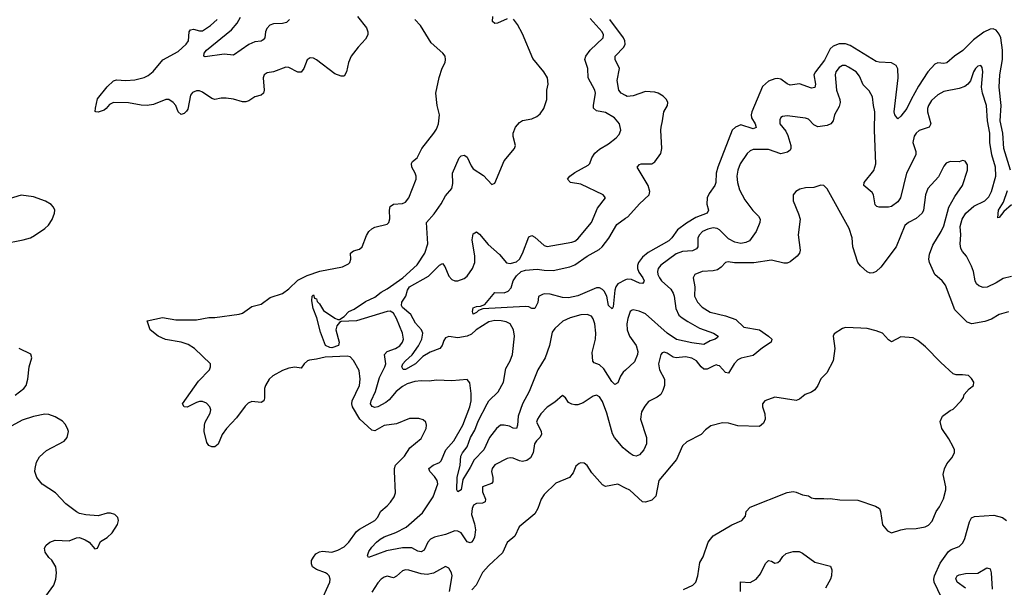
# Model space of a CAD drawing. Header units: inches. Extents: x 2143765 to 2212928, y 878963 to 1017374.
# Tile 239 of 256: x 2166060 to 2172463, y 983976 to 987668. Entities that reach past the tile are written whole.
import ezdxf

# ---------------------------------------------------------------- set-up
doc = ezdxf.new("R2010")
doc.units = ezdxf.units.IN
doc.header["$MEASUREMENT"] = 0
doc.layers.add('C1968', color=7, linetype='Continuous')
doc.layers.add('C1978', color=7, linetype='Continuous')

msp = doc.modelspace()

# ---------------------------------------------------------------- linework, layer by layer
at = {"layer": 'C1968', "color": 5}
for points, elevation in [([(2168258, 987690), (2168316.3, 987616.3), (2168324.9, 987590), (2168324.9, 987570), (2168310, 987540.9), (2168261.6, 987490), (2168214.9, 987430), (2168199.5, 987390), (2168186, 987330), (2168170, 987302), (2168150, 987300.5), (2168110, 987316.3), (2167990, 987406.3), (2167970, 987417.4), (2167950, 987420.5), (2167930, 987406.6), (2167908.9, 987351.1), (2167890, 987327.3), (2167870, 987328), (2167810, 987358), (2167790, 987359.7), (2167710, 987329.6), (2167670, 987321.6), (2167650.7, 987310), (2167643.7, 987290), (2167650.2, 987210), (2167646.4, 987190), (2167630, 987177.4), (2167590, 987166.2), (2167550, 987141.4), (2167530, 987134.6), (2167510, 987135), (2167450, 987151.3), (2167402.7, 987157.3), (2167370, 987158.5), (2167330, 987149.8), (2167310, 987154.8), (2167250, 987196.4), (2167230, 987205.4), (2167210, 987205.4), (2167185, 987195), (2167170, 987177), (2167152.7, 987087.3), (2167146.1, 987073.9), (2167130, 987057.6), (2167110, 987052.4), (2167090, 987069.5), (2167074.8, 987110), (2167059.3, 987130), (2167030, 987148.2), (2167010, 987149.8), (2166930, 987116.4), (2166890, 987110.8), (2166850, 987112.5), (2166766.8, 987126.8), (2166670.7, 987129.3), (2166644, 987116), (2166623.1, 987090), (2166610, 987080.8), (2166570, 987067.7), (2166555.3, 987070), (2166552, 987072), (2166552.8, 987092.8), (2166567, 987153), (2166630, 987231.6), (2166670, 987271.6), (2166690, 987277.4), (2166750, 987272.3), (2166810, 987276.9), (2166870, 987292), (2166895.4, 987304.6), (2166927.9, 987332.1), (2166992, 987408), (2167090, 987461.8), (2167142.8, 987510), (2167157, 987530), (2167163.4, 987590), (2167170, 987603.1), (2167190, 987607.6), (2167230, 987594.8), (2167250, 987596.6), (2167300.3, 987630), (2167344.8, 987670)], 380), ([(2168013.3, 983870), (2168076.3, 984010), (2168078.3, 984030), (2168073.3, 984050), (2168061.4, 984061.4), (2168049.8, 984070), (2167990, 984093.1), (2167965, 984110), (2167957.4, 984130), (2167958.4, 984150), (2167970, 984173.4), (2167986.3, 984193.7), (2168010, 984207.7), (2168030, 984211.8), (2168090, 984205.1), (2168130, 984217.3), (2168170, 984239), (2168201, 984270), (2168250, 984339.7), (2168270, 984355.5), (2168369.9, 984410.1), (2168386.8, 984430), (2168408.3, 984471.7), (2168450, 984506), (2168471.3, 984530), (2168494.9, 984565.1), (2168503.5, 984590), (2168497.2, 984730), (2168497.6, 984750), (2168504.8, 984770), (2168563.1, 984830), (2168597.4, 984882.6), (2168670, 984944.9), (2168702.7, 985010), (2168705.2, 985030), (2168701.2, 985050), (2168684.8, 985064.8), (2168655.3, 985075.3), (2168594.2, 985074.2), (2168510, 985039.8), (2168430, 985029.8), (2168370, 984995), (2168350, 984997.4), (2168271.4, 985070), (2168223.9, 985150), (2168219.9, 985170), (2168222.7, 985190), (2168269.8, 985290), (2168275.3, 985330), (2168267.6, 985387.6), (2168231.8, 985451.8), (2168210, 985476.3), (2168190, 985480.5), (2168045.8, 985474.2), (2167990, 985460.1), (2167945.2, 985454.8), (2167932.4, 985450), (2167910.3, 985430), (2167890, 985402), (2167848.8, 985408.8), (2167810, 985402), (2167770, 985387.6), (2167707.2, 985352.8), (2167682.1, 985330), (2167658, 985290), (2167652.4, 985270), (2167652.4, 985207.6), (2167647.7, 985190), (2167630, 985178.7), (2167570, 985184.6), (2167546, 985174), (2167526, 985154), (2167470, 985079.3), (2167404.2, 985010), (2167377.4, 984970), (2167350, 984906.6), (2167330, 984889.6), (2167308.7, 984890), (2167290, 984899.3), (2167277.2, 984917.2), (2167259.6, 984990), (2167261.6, 985030), (2167267.3, 985050), (2167299.6, 985110), (2167302.9, 985130), (2167297, 985150), (2167275.1, 985175.1), (2167250, 985184.2), (2167230, 985185.1), (2167210, 985179.1), (2167150, 985147.1), (2167129.2, 985150), (2167119.5, 985170), (2167223.1, 985316.9), (2167294, 985390), (2167302, 985410), (2167300.9, 985430), (2167197.7, 985530), (2167156, 985556), (2167110, 985571.6), (2167007.6, 985587.6), (2166961.6, 985610), (2166909.7, 985650), (2166889, 985710), (2166990, 985732.2), (2167075.1, 985715.1), (2167210, 985715.2), (2167290, 985730.3), (2167330, 985731.7), (2167487.7, 985752.3), (2167510, 985759.1), (2167570, 985802.4), (2167630, 985817.6), (2167690, 985861.3), (2167770, 985887.9), (2167810, 985918), (2167870, 985974.3), (2167930, 986005.2), (2168012.7, 986032.7), (2168158.6, 986061.4), (2168198.9, 986081.1), (2168207.8, 986090), (2168213.5, 986110), (2168211.8, 986150), (2168230, 986164.9), (2168270, 986175.3), (2168287.6, 986190), (2168315.8, 986264.2), (2168331.6, 986290), (2168350, 986308.4), (2168370, 986319.5), (2168450, 986338.8), (2168461.2, 986350), (2168467.5, 986372.5), (2168464.7, 986430), (2168470, 986454), (2168491.2, 986468.8), (2168550, 986471.8), (2168570, 986482), (2168590, 986510.5), (2168637.6, 986630), (2168638.2, 986650), (2168632.8, 986670), (2168611, 986710), (2168607.6, 986732.4), (2168614.8, 986745.2), (2168644.5, 986770), (2168675.1, 986830), (2168754, 986930), (2168770, 986956), (2168782.9, 986990), (2168789.5, 987050), (2168775.1, 987110), (2168767, 987190), (2168787.9, 987292.1), (2168807.7, 987352.3), (2168826, 987390), (2168829.3, 987410), (2168826, 987430), (2168812.7, 987450), (2168737, 987517), (2168666.3, 987630), (2168630, 987669.6)], 380), ([(2167814.9, 987670), (2167794.8, 987650), (2167770, 987643.9), (2167710, 987642), (2167687.1, 987632.9), (2167667.2, 987610), (2167658.9, 987590), (2167654, 987550), (2167642.6, 987537.4), (2167630, 987529.7), (2167590, 987524.4), (2167550, 987507.8), (2167450, 987437.6), (2167390, 987444.7), (2167267.2, 987427.2), (2167258, 987430), (2167260.9, 987450), (2167274.5, 987470), (2167437.3, 987602.7), (2167474.7, 987645.3), (2167495.6, 987684.4)], 360), ([(2170000, 984870.7), (2169983.9, 984883.9), (2169928.7, 984950), (2169915.4, 984975.4), (2169878.5, 985110), (2169850, 985185.4), (2169830, 985215.4), (2169810, 985225.4), (2169790, 985219.7), (2169724.2, 985175.8), (2169690, 985162.9), (2169670, 985162.9), (2169650, 985167.3), (2169630, 985179.5), (2169610, 985209.3), (2169590, 985223.7), (2169539.6, 985180.4), (2169490, 985148.3), (2169450, 985104), (2169426.9, 985070), (2169421.8, 985050), (2169451.4, 984991.4), (2169452.8, 984970), (2169442, 984950), (2169420.9, 984930), (2169408, 984910), (2169398.9, 984850), (2169382.1, 984817.9), (2169358.2, 984801.8), (2169330, 984795.3), (2169310, 984798.8), (2169270, 984817.4), (2169250, 984818.9), (2169230, 984814), (2169150, 984773.5), (2169132.6, 984750), (2169129.2, 984730), (2169137.6, 984690), (2169136.7, 984663.3), (2169128.1, 984651.9), (2169069, 984630), (2169070, 984597.3), (2169090.2, 984550), (2169087.4, 984532.6), (2169070, 984523.5), (2169030, 984522.4), (2169010.3, 984510), (2169002.6, 984490), (2168999.3, 984450), (2169017.1, 984390), (2169023.8, 984350), (2169016.9, 984303.1), (2169010, 984283.7), (2168998, 984270), (2168990, 984264.7), (2168970, 984271.5), (2168930.4, 984330.4), (2168910, 984342.2), (2168890, 984343), (2168830, 984319.9), (2168757.8, 984302.2), (2168731.3, 984290), (2168713.7, 984270), (2168690, 984217.6), (2168672, 984208), (2168650, 984212.4), (2168610, 984232.2), (2168550, 984233.4), (2168445.9, 984214.1), (2168328.7, 984170), (2168322.3, 984182.3), (2168329.8, 984210), (2168350, 984238.3), (2168381.5, 984270), (2168403.9, 984290), (2168430, 984304.3), (2168506.9, 984333.1), (2168572.9, 984367.1), (2168680, 984460), (2168750, 984564.9), (2168778.3, 984650), (2168775, 984670), (2168757.3, 984697.3), (2168727.4, 984730), (2168721.7, 984750), (2168749.6, 984770), (2168790, 984787.7), (2168800.9, 984799.1), (2168832.2, 984870), (2168884.3, 984930), (2168940.9, 985030), (2168986.4, 985150), (2168996.3, 985190), (2168996.9, 985236.9), (2168986.6, 985306.6), (2168969, 985329), (2168870, 985319.7), (2168770, 985322.6), (2168722, 985318), (2168670, 985320.3), (2168630, 985314.9), (2168579.9, 985300.1), (2168550, 985283.4), (2168508.6, 985250), (2168463.3, 985196.7), (2168441.9, 985178.1), (2168390, 985150.6), (2168370, 985145.4), (2168351.9, 985151.9), (2168342.5, 985170), (2168345.3, 985190), (2168374.2, 985250), (2168399.2, 985340.8), (2168435.2, 985410), (2168441.1, 985430), (2168433.6, 985490), (2168450.5, 985509.5), (2168504.7, 985530), (2168532.2, 985547.8), (2168548.9, 985570), (2168555.4, 985590), (2168550.5, 985630), (2168510, 985724.2), (2168490, 985759.7), (2168470, 985771.6), (2168450, 985770.8), (2168250, 985709.7), (2168150, 985705.1), (2168140.2, 985699.8), (2168123.1, 985676.9), (2168116.3, 985650), (2168137.4, 985570), (2168133.3, 985550), (2168090, 985533.8), (2168076.9, 985536.9), (2168049.4, 985550), (2168016.6, 985636.6), (2167992.7, 985730), (2167969.1, 985790.9), (2167960.2, 985840.2), (2167962, 985870), (2167970, 985878), (2167976.7, 985856.7), (2167990, 985852.9), (2167994.8, 985834.8), (2168010, 985819.5), (2168036.8, 985776.8), (2168110, 985727.4), (2168130, 985718), (2168140.9, 985719.1), (2168170, 985738), (2168201.3, 985770), (2168235.4, 985784.6), (2168310, 985835.3), (2168370, 985863.7), (2168410, 985895.3), (2168450, 985918.4), (2168551.2, 985990), (2168645.3, 986074.7), (2168694.6, 986150), (2168713.3, 986210), (2168705.3, 986350), (2168754.4, 986405.6), (2168802, 986470), (2168830, 986522), (2168869.8, 986570.2), (2168877, 986603), (2168874, 986670), (2168917.6, 986770), (2168930, 986783.8), (2168950, 986788), (2168960.7, 986780.7), (2168970, 986773.4), (2168996.7, 986716.7), (2169010, 986698.7), (2169075.9, 986655.9), (2169130, 986596), (2169150, 986604.7), (2169211.5, 986750), (2169278, 986830), (2169283.7, 986850), (2169268.3, 986908.3), (2169268.2, 986930), (2169284.7, 986970), (2169310, 986999.3), (2169330, 987012.4), (2169390, 987022.4), (2169422.3, 987037.7), (2169443.8, 987056.2), (2169469.6, 987090), (2169487.3, 987150), (2169487.8, 987210), (2169496.9, 987250), (2169493.3, 987290), (2169469.6, 987330), (2169396.1, 987416.1), (2169330, 987575.3), (2169297.7, 987637.7), (2169271.2, 987671.2)], 360), ([(2170000, 985389.6), (2169984.5, 985375.5), (2169967.9, 985350), (2169950, 985306), (2169930, 985295.6), (2169910, 985315.4), (2169858.4, 985398.4), (2169830, 985422.8), (2169796.4, 985436.4), (2169787.3, 985447.3), (2169783.7, 985503.7), (2169803.6, 985590), (2169805.9, 985630), (2169800.5, 985690), (2169790, 985723.6), (2169779.1, 985739.1), (2169751.4, 985751.4), (2169710, 985749), (2169640.5, 985730), (2169591.8, 985708.2), (2169539.5, 985660.5), (2169523.6, 985636.4), (2169505.1, 985550), (2169476.3, 985470), (2169429.4, 985390), (2169372.3, 985250), (2169329.3, 985170), (2169302.4, 985090), (2169298, 985030), (2169291.3, 985010), (2169270, 985011.3), (2169245.1, 985025.1), (2169210, 985032), (2169187.2, 985030), (2169159.8, 985010), (2169115.5, 984950), (2169078.4, 984870), (2169015, 984805), (2168990, 984755.3), (2168941.7, 984678.3), (2168930.2, 984610), (2168910, 984598), (2168903.5, 984610), (2168904.4, 984690), (2168925.2, 984770), (2168929.3, 984830), (2168939.1, 984850), (2168970.6, 984890), (2168992.7, 984950), (2169020.8, 984999.2), (2169042.2, 985057.8), (2169099.3, 985170), (2169111.6, 985190), (2169171.7, 985248.3), (2169206.8, 985310), (2169221.3, 985398.7), (2169250.7, 985450), (2169264.2, 985490), (2169278.6, 985610), (2169271.6, 985650), (2169250, 985689.8), (2169223.9, 985703.9), (2169190.6, 985710.6), (2169150, 985711.3), (2169110, 985704), (2169029.6, 985650), (2168997.4, 985622.6), (2168970.3, 985609.7), (2168910, 985599.8), (2168850, 985607.2), (2168830, 985599.2), (2168818.1, 985581.9), (2168807.3, 985550), (2168791.8, 985530), (2168730, 985506.1), (2168682.3, 985477.7), (2168635.1, 985430), (2168570, 985393.6), (2168553.4, 985393.4), (2168545.6, 985410), (2168552.8, 985430), (2168569.1, 985450), (2168612.2, 985487.8), (2168653.2, 985546.8), (2168675.3, 985590), (2168682.1, 985630), (2168673.8, 985650), (2168634.7, 985694.7), (2168603.4, 985750), (2168550, 985796.9), (2168543.5, 985810), (2168544.5, 985830), (2168571.8, 985870), (2168581.2, 985910), (2168594.5, 985930), (2168719.5, 986000.5), (2168790, 986072), (2168810, 986083), (2168823.8, 986063.8), (2168850, 986000.7), (2168870, 985978), (2168890, 985970.4), (2168910, 985970.3), (2168950, 985984.9), (2168970, 986000.3), (2169005.1, 986050), (2169019.3, 986090), (2169019.8, 986130), (2169002.6, 986237.4), (2169010, 986276.3), (2169030, 986288.5), (2169050, 986273.1), (2169105.8, 986205.8), (2169180.7, 986140.7), (2169226.5, 986086.5), (2169250, 986083.1), (2169290, 986093.1), (2169310.8, 986110), (2169330, 986148.2), (2169370, 986255.8), (2169390, 986264.6), (2169410, 986253.1), (2169470, 986200.3), (2169490, 986193.7), (2169650, 986221), (2169670, 986227.6), (2169690, 986243.2), (2169778.7, 986350), (2169817.8, 986442.2), (2169869.3, 986510), (2169854, 986530), (2169710, 986599.3), (2169641.2, 986610), (2169622, 986630), (2169638.4, 986650), (2169670, 986674.6), (2169757.4, 986722.6), (2169767.1, 986732.9), (2169780.5, 986770), (2169800, 986800), (2169830, 986827), (2169890, 986861.3), (2169939.8, 986900.2), (2169958.3, 986921.7), (2169969.6, 986950), (2169959.7, 986990), (2169928.2, 987030), (2169870, 987064.4), (2169810, 987076), (2169792.1, 987092.1), (2169790.9, 987110.9), (2169804.8, 987190), (2169800.4, 987210), (2169757.8, 987290), (2169755.1, 987350), (2169735.8, 987410), (2169741.7, 987430), (2169769.8, 987470), (2169853.7, 987550), (2169856.4, 987570), (2169847.1, 987590), (2169770, 987676.4)], 340), ([(2169230, 987674.7), (2169166.5, 987646.5), (2169150, 987643.5), (2169135.8, 987655.8), (2169135.9, 987690)], 360), ([(2170000, 987174.4), (2169970.7, 987190.7), (2169957.2, 987210), (2169946.4, 987273.6), (2169959.8, 987350), (2169932.4, 987410), (2169933.5, 987430), (2169989.8, 987490), (2169997.3, 987510), (2169996.1, 987530), (2169986.9, 987550), (2169897.2, 987670)], 320), ([(2165950, 986210.5), (2166083.9, 986236.1), (2166130, 986250.5), (2166156.1, 986263.9), (2166224, 986310), (2166247.5, 986332.5), (2166271.4, 986368.6), (2166286, 986410), (2166289.2, 986430), (2166281.2, 986450), (2166265.4, 986465.4), (2166227.7, 986487.7), (2166150, 986517), (2166070, 986526.6), (2165970, 986495.6)], 420), ([(2170000, 985975.6), (2169950.2, 985950), (2169935.8, 985930), (2169930.1, 985910), (2169918.5, 985801.5), (2169912, 985788), (2169890, 985809.6), (2169877.8, 985870), (2169861.9, 985901.9), (2169850, 985913.8), (2169830, 985924), (2169810, 985923.7), (2169690, 985872.9), (2169630, 985858.7), (2169590, 985861.7), (2169510, 985882.4), (2169470, 985884.2), (2169459.2, 985880.8), (2169433, 985867), (2169430, 985828.7), (2169410, 985789.3), (2169390, 985789.3), (2169370, 985800.7), (2169350, 985802.4), (2169072.7, 985787.3), (2169043.4, 985776.6), (2169030, 985763.7), (2169010, 985754), (2169004.2, 985770), (2169010, 985794.4), (2169030, 985803), (2169056, 985804), (2169084.2, 985815.8), (2169150, 985893.1), (2169210, 985891), (2169237.4, 985902.6), (2169256.2, 985923.8), (2169269.9, 985970), (2169290, 986001.6), (2169321.8, 986030), (2169350, 986038.9), (2169426.1, 986046.1), (2169470, 986038.3), (2169530, 986036.3), (2169638.4, 986061.6), (2169670, 986074.7), (2169750, 986131), (2169827.5, 986172.5), (2169848.3, 986191.7), (2169892.2, 986247.8), (2169943.4, 986336.6), (2170000, 986376.5)], 320), ([(2166030, 985225.8), (2166087.6, 985270), (2166101.6, 985290), (2166114, 985330), (2166122.7, 985410), (2166139, 985470), (2166132.9, 985492.9), (2166058, 985530)], 420), ([(2166168.2, 983831.8), (2166281.6, 983990), (2166294.7, 984030), (2166300.5, 984070), (2166294.7, 984110), (2166270, 984153.2), (2166249.2, 984170), (2166225.4, 984205.4), (2166222, 984230), (2166232.3, 984250), (2166256, 984270), (2166290, 984283.7), (2166382.3, 984277.7), (2166430, 984298), (2166450, 984300.5), (2166486.2, 984286.2), (2166511.3, 984270), (2166550, 984226), (2166566, 984230), (2166585.6, 984274.4), (2166630, 984301), (2166662, 984330), (2166696, 984384), (2166702, 984410), (2166698, 984430), (2166678, 984450), (2166650, 984459), (2166630, 984459), (2166570, 984440.9), (2166490, 984447.8), (2166450, 984456.9), (2166430, 984466.3), (2166359.8, 984519.8), (2166293, 984590), (2166206.5, 984646.5), (2166171.1, 984690), (2166159.8, 984730), (2166160.4, 984750), (2166170, 984790.8), (2166190, 984825.5), (2166234.8, 984865.2), (2166350, 984927.6), (2166369.7, 984950), (2166376.9, 984990), (2166371.6, 985010), (2166357.1, 985037.1), (2166337.7, 985057.7), (2166290, 985085.1), (2166250, 985099.6), (2166222.9, 985102.9), (2166150, 985087.1), (2166077.1, 985062.9), (2166010, 985026)], 420), ([(2170000, 984621.7), (2169950, 984647.8), (2169870, 984632.7), (2169850, 984642.7), (2169781.2, 984721.2), (2169750, 984769.3), (2169730, 984783.7), (2169710, 984786.6), (2169697.5, 984782.5), (2169675.8, 984764.2), (2169658.6, 984721.4), (2169634.9, 984690), (2169546.9, 984653.1), (2169470, 984579.1), (2169451.2, 984550), (2169430, 984489.2), (2169410, 984455.1), (2169308.5, 984370), (2169280.4, 984310), (2169230, 984267), (2169200, 984200), (2169110, 984117.3), (2169070, 984072.1), (2169029.2, 983990), (2169000, 983960)], 380), ([(2168856.1, 983950), (2168872.3, 984050), (2168869, 984070), (2168850, 984101.1), (2168830, 984112.4), (2168750.6, 984069.4), (2168710, 984060.2), (2168670, 984064.5), (2168591.1, 984088.9), (2168570, 984089.8), (2168550, 984083.1), (2168510, 984048.6), (2168490, 984038.5), (2168450, 984048.3), (2168430, 984042.3), (2168410.9, 984029.1), (2168390, 984005.4), (2168350, 983944.2)], 380)]:
    msp.add_lwpolyline(points, dxfattribs=dict(at, elevation=elevation))
at = {"layer": 'C1978', "color": 5}
for points, elevation in [([(2172503.4, 986690), (2172459.6, 986830), (2172453.2, 986930), (2172435.1, 987010), (2172443, 987110), (2172428.9, 987230), (2172434.6, 987310), (2172450.6, 987410), (2172452.1, 987470), (2172439.2, 987550), (2172430, 987575.1), (2172410, 987601.1), (2172390, 987609), (2172370, 987606.6), (2172330, 987586.5), (2172261.8, 987538.2), (2172192.7, 987467.3), (2172138.5, 987430), (2172090, 987388.5), (2172070, 987382.4), (2172030, 987387.9), (2172010, 987379.3), (2171966.4, 987330), (2171905, 987235), (2171856.1, 987150), (2171830, 987091.6), (2171790, 987040.9), (2171770, 987024), (2171750, 987048.7), (2171747, 987070), (2171772.5, 987290), (2171770, 987349), (2171760.4, 987370), (2171730, 987387.9), (2171650, 987391.9), (2171630, 987397), (2171460.9, 987500.9), (2171430, 987512.2), (2171390, 987511.7), (2171350, 987497.1), (2171330, 987479.7), (2171294, 987406), (2171234.8, 987330), (2171223.9, 987310), (2171235.2, 987250), (2171230, 987227.8), (2171210, 987222.7), (2171130, 987250.9), (2171070, 987243.5), (2171050, 987252), (2171010, 987282), (2170990, 987286.3), (2170970, 987284.3), (2170930, 987269.3), (2170890, 987234.2), (2170820.2, 987070), (2170817.1, 987050), (2170818.7, 987030), (2170842.5, 986990), (2170850, 986966.6), (2170830, 986958.9), (2170750, 986985), (2170714.5, 986970), (2170692.3, 986950), (2170599.5, 986710), (2170590.1, 986670), (2170586.7, 986610), (2170581.1, 986590), (2170543.2, 986536.8), (2170530.1, 986510), (2170528.8, 986468.8), (2170540.2, 986430), (2170530.4, 986410), (2170457.4, 986382.6), (2170396, 986344), (2170338, 986302), (2170301.9, 986250), (2170280.5, 986230), (2170146.5, 986153.5), (2170110, 986124.5), (2170084.1, 986090), (2170077.6, 986070), (2170077.9, 986050), (2170086.6, 986026.6), (2170113.1, 985990), (2170121.5, 985970), (2170117.8, 985962.2), (2170110, 985952.4), (2170090, 985954.4), (2170038.8, 985978.8), (2170010, 985980.8), (2170000, 985975.6)], 320), ([(2172510, 985998.3), (2172454.8, 985985.2), (2172410, 985955.8), (2172352.2, 985927.8), (2172325.4, 985925.4), (2172296.6, 985936.6), (2172282.6, 985950), (2172272.3, 985970), (2172263.5, 986030), (2172250, 986065.2), (2172217, 986130), (2172190, 986161.2), (2172180.1, 986180.1), (2172175.8, 986210), (2172179.6, 986270), (2172176.2, 986323.8), (2172188, 986370), (2172213.7, 986410), (2172265.6, 986454.4), (2172336.8, 986490), (2172363.1, 986516.9), (2172379.9, 986550), (2172408.8, 986650), (2172406, 986710), (2172380.7, 986790), (2172368.8, 986870), (2172367.9, 986930), (2172352.9, 987010), (2172347.6, 987110), (2172321.8, 987190), (2172313.8, 987230), (2172323.5, 987330), (2172317.8, 987357.8), (2172309.3, 987369.3), (2172290, 987365.1), (2172274.9, 987350), (2172261.7, 987330), (2172242.4, 987270), (2172226, 987250), (2172205.2, 987234.8), (2172170, 987219.8), (2172070, 987200.5), (2172030, 987179.8), (2171990, 987142.8), (2171969.5, 987110), (2171962.5, 987090), (2171962.7, 987070), (2171984.9, 986990), (2171974.9, 986970), (2171910, 986947.2), (2171890, 986930.8), (2171876, 986910), (2171868.1, 986870), (2171887.3, 986810), (2171887.2, 986790), (2171826.4, 986670), (2171787.2, 986510), (2171770, 986482.7), (2171730, 986453.7), (2171710, 986448.3), (2171650, 986448.3), (2171633, 986453), (2171624.1, 986464.1), (2171612.8, 986530), (2171604.4, 986544.4), (2171549.7, 986590), (2171551.1, 986610), (2171613.5, 986686.5), (2171627.1, 986730), (2171618.8, 986950), (2171620.7, 987070), (2171611.7, 987110), (2171606.4, 987166.4), (2171584.7, 987204.7), (2171544.8, 987244.8), (2171520.4, 987300.4), (2171498.5, 987330), (2171450, 987360.4), (2171430, 987369.7), (2171410, 987371.2), (2171390, 987358.4), (2171366.5, 987330), (2171363.2, 987310), (2171372.5, 987210), (2171392.8, 987150), (2171395, 987130), (2171390, 987104.2), (2171358.5, 987050), (2171349.1, 987010), (2171334.9, 986990), (2171310, 986981), (2171250, 986970.7), (2171223.9, 986983.9), (2171190, 987021), (2171170, 987028.6), (2171050, 987043), (2171021.4, 987038.6), (2171008.8, 987031.2), (2171002.8, 987017.2), (2171003.8, 986990), (2171042.4, 986942.4), (2171055.6, 986915.6), (2171075.5, 986850), (2171075.6, 986830), (2171070, 986820.5), (2171052.5, 986807.5), (2171010, 986796.8), (2170930, 986824.1), (2170830, 986823.5), (2170810, 986814.8), (2170790, 986797.3), (2170746.2, 986730), (2170730.1, 986690), (2170724.1, 986650), (2170728.8, 986610), (2170741.9, 986561.9), (2170776.1, 986496.1), (2170828, 986428), (2170865.5, 986390), (2170874.9, 986370), (2170872.7, 986350), (2170848.4, 986291.6), (2170806, 986230), (2170781.3, 986218.7), (2170750, 986213.3), (2170710, 986220.5), (2170670, 986243.2), (2170610, 986301.5), (2170595.3, 986310), (2170570, 986313.5), (2170534.3, 986305.7), (2170500.2, 986290), (2170479.8, 986270), (2170470.1, 986250), (2170470.2, 986190), (2170461.4, 986178.6), (2170434.4, 986165.6), (2170370, 986160.8), (2170330, 986146.4), (2170229.2, 986070.8), (2170212.9, 986050), (2170207.1, 986030), (2170210.1, 986010), (2170220.1, 985990), (2170233.1, 985970), (2170294.5, 985914.5), (2170308.8, 985890), (2170316.6, 985870), (2170326.7, 985790), (2170347.5, 985747.5), (2170368.1, 985728.1), (2170404.5, 985704.5), (2170481.4, 985661.4), (2170572, 985630), (2170601.3, 985610), (2170598.9, 985601.1), (2170582.8, 985590), (2170550, 985580.2), (2170510, 985555.7), (2170430, 985565.7), (2170331.8, 985588.2), (2170270, 985628.4), (2170130, 985754.1), (2170088.4, 985771.6), (2170050, 985780.2), (2170042.1, 985777.9), (2170030, 985769.6), (2170015.5, 985724.5), (2170009.2, 985690), (2170010.6, 985650.6), (2170024.8, 985610), (2170068.5, 985548.5), (2170079.4, 985510), (2170078, 985490), (2170057.7, 985442.3), (2170000, 985389.6)], 340), ([(2170000, 986376.5), (2170013.8, 986386.2), (2170090, 986470.2), (2170153.8, 986530), (2170158.4, 986550), (2170146.3, 986590), (2170075.1, 986710), (2170090, 986726.4), (2170102, 986730), (2170170, 986730.2), (2170190, 986743.2), (2170230, 986798.4), (2170236.1, 986830), (2170228.5, 986950), (2170230.9, 986969.1), (2170241.3, 987010), (2170248.2, 987070), (2170271.7, 987110), (2170275, 987130), (2170266.3, 987150), (2170245.3, 987170), (2170212, 987190), (2170190, 987197), (2170130, 987200.7), (2170050, 987174), (2170010, 987168.8), (2170000, 987174.4)], 320), ([(2172490, 985768), (2172428.4, 985751.6), (2172378.5, 985721.5), (2172335.2, 985704.8), (2172250.9, 985690.9), (2172221.2, 985701.2), (2172142.1, 985782.1), (2172080.8, 985940.8), (2172058.5, 985970), (2172011.6, 986011.6), (2171976.2, 986090), (2171971.4, 986110), (2171975.9, 986144.1), (2171999, 986201), (2172052.2, 986290), (2172070, 986328.4), (2172102.5, 986450), (2172141.5, 986518.5), (2172191.5, 986590), (2172224.5, 986690), (2172223.2, 986723.2), (2172209.2, 986749.2), (2172190, 986753.2), (2172170, 986744.5), (2172110, 986745.1), (2172085.2, 986734.8), (2172070, 986715.1), (2172034.1, 986645.9), (2171964.9, 986570), (2171950.2, 986530), (2171937.7, 986430), (2171928.8, 986410), (2171890, 986375.6), (2171839.5, 986350), (2171816.5, 986330), (2171759.3, 986190), (2171660.4, 986059.6), (2171630, 986029.6), (2171610, 986021.3), (2171590, 986020.5), (2171570, 986027.8), (2171526.8, 986066.8), (2171509.8, 986089.8), (2171477.4, 986190), (2171473.2, 986250), (2171454.6, 986310), (2171310, 986569.2), (2171290, 986589.2), (2171270, 986592.3), (2171223.8, 986576.2), (2171170, 986574.7), (2171133.4, 986566.6), (2171107.3, 986550), (2171090.6, 986530), (2171090.4, 986490), (2171125.1, 986405.1), (2171134.6, 986370), (2171121.6, 986270), (2171135.6, 986170), (2171130.2, 986150), (2171116, 986130), (2171070, 986093), (2171050, 986084.8), (2171030, 986085.3), (2170950, 986103.5), (2170833.9, 986086.1), (2170707.7, 986087.7), (2170667.2, 986092.8), (2170650, 986089.5), (2170621.8, 986058.2), (2170598.7, 986041.3), (2170570, 986033.8), (2170498, 986030), (2170451.3, 986010), (2170440.7, 985990), (2170450.6, 985930.6), (2170449, 985870), (2170467.4, 985830), (2170498.7, 985798.7), (2170550, 985766), (2170650, 985741.6), (2170717.8, 985717.8), (2170770, 985669), (2170870.2, 985650.2), (2170930.5, 985610), (2170950.5, 985590), (2170947.7, 985570), (2170890, 985534.5), (2170830, 985483.5), (2170752.8, 985467.2), (2170730, 985455.4), (2170707.3, 985430), (2170670, 985368.2), (2170650, 985374), (2170610, 985416.9), (2170600.1, 985420.1), (2170590, 985422.7), (2170570, 985415.8), (2170530, 985394.6), (2170510, 985395.8), (2170491, 985411), (2170461.4, 985450), (2170430, 985467.4), (2170390, 985474.6), (2170328.5, 985468.5), (2170310, 985473.6), (2170270, 985500.3), (2170250, 985506.3), (2170238.7, 985501.3), (2170229.3, 985490.7), (2170213.8, 985430), (2170221.6, 985390), (2170253.1, 985330), (2170252.2, 985290), (2170243.1, 985256.9), (2170228.9, 985231.1), (2170206.5, 985213.5), (2170150, 985186), (2170124.4, 985155.6), (2170102.9, 985117.1), (2170096.3, 985070), (2170135.2, 984950), (2170137, 984910), (2170119.3, 984870), (2170090, 984838.7), (2170070, 984829.7), (2170050, 984833.3), (2170030, 984846.3), (2170000, 984870.7)], 360), ([(2172510, 986463.5), (2172458.7, 986421.3), (2172430, 986381.2), (2172420.2, 986380.2), (2172424.5, 986430), (2172458.3, 986481.7), (2172483.6, 986556.4)], 320), ([(2170377.2, 983962.8), (2170437.2, 983990), (2170457, 984010), (2170469.7, 984050.3), (2170482, 984138), (2170504.4, 984175.6), (2170536.2, 984270), (2170551.8, 984290), (2170570, 984310.4), (2170690, 984383.8), (2170755.3, 984410), (2170780.2, 984439.8), (2170784, 984470), (2170810, 984497.3), (2171050, 984594), (2171090, 984598.8), (2171110, 984596), (2171150, 984578.8), (2171190, 984570.8), (2171210, 984558.8), (2171230, 984554), (2171290, 984554.8), (2171310, 984551), (2171330, 984554.8), (2171393.6, 984546.4), (2171510, 984543), (2171624.7, 984504.7), (2171650.8, 984490), (2171658.8, 984470), (2171670, 984382), (2171703.5, 984343.5), (2171730, 984331.3), (2171790, 984350.8), (2171823.2, 984356.8), (2171890, 984359.1), (2171948, 984370), (2171970, 984380.7), (2171992.9, 984407.1), (2172019.3, 984470), (2172040.7, 984499.3), (2172067.9, 984552.1), (2172082.4, 984610), (2172082.4, 984630), (2172066.3, 984710), (2172073.3, 984746.7), (2172090, 984778.8), (2172122, 984818), (2172138, 984850), (2172138, 984870), (2172129.4, 984890), (2172102.5, 984942.5), (2172057.2, 985010), (2172046, 985054), (2172062, 985090), (2172110, 985126.8), (2172130, 985136), (2172182, 985190), (2172198, 985210), (2172202, 985230), (2172233.6, 985266.4), (2172262, 985290), (2172264, 985310), (2172250, 985335.3), (2172230, 985353.2), (2172190, 985359.3), (2172150, 985359.3), (2172130, 985365.2), (2172050, 985438), (2171950, 985540.9), (2171901.5, 985581.5), (2171870, 985599.3), (2171790, 985606.6), (2171730, 985573.2), (2171710, 985586), (2171670, 985629.3), (2171630, 985644.5), (2171570, 985659.5), (2171530, 985662.7), (2171430, 985665.2), (2171410, 985659.3), (2171356, 985624), (2171351, 985609), (2171361.6, 985530), (2171350.6, 985449.4), (2171308.1, 985371.9), (2171270, 985333.2), (2171250.5, 985290), (2171230, 985261.6), (2171210, 985246.6), (2171168.7, 985231.3), (2171130, 985200.5), (2171110, 985191.3), (2170970, 985213.2), (2170904.7, 985190), (2170891, 985170), (2170890.8, 985150), (2170905.2, 985105.2), (2170907.3, 985070), (2170896.4, 985043.6), (2170870, 985022.7), (2170730, 985027), (2170670, 985043.7), (2170630, 985046.6), (2170553.7, 985026.3), (2170519.8, 985000.2), (2170490.8, 984970), (2170398, 984922), (2170370, 984896), (2170332.1, 984807.9), (2170216.5, 984670), (2170197.7, 984570), (2170170, 984542.6), (2170130, 984529.7), (2170110, 984532.6), (2170027.4, 984607.4), (2170000, 984621.7)], 380), ([(2172053.7, 983910), (2172006.2, 984010), (2172004.5, 984030), (2172008.9, 984050), (2172046.1, 984133.9), (2172099.8, 984210), (2172117, 984223), (2172170, 984241.8), (2172193.3, 984266.7), (2172206.4, 984293.6), (2172236.9, 984403.1), (2172250, 984428.5), (2172270, 984437), (2172394.3, 984445.7), (2172450, 984430.2), (2172477.4, 984410)], 360), ([(2170747.1, 983950), (2170748.4, 984011.6), (2170810, 984007.6), (2170850, 984029.2), (2170876.6, 984063.4), (2170910, 984130.6), (2170930, 984150.8), (2170950, 984146.8), (2170970, 984134), (2170990, 984138), (2171006, 984150), (2171022.4, 984177.6), (2171043.3, 984196.7), (2171090, 984208.5), (2171128.7, 984208.7), (2171150, 984199.5), (2171230, 984140.8), (2171333.4, 984113.4), (2171340.4, 984090), (2171339.6, 984050), (2171333.6, 984030), (2171299.7, 983970)], 360), ([(2172211.3, 983971.3), (2172155.3, 984010), (2172147.2, 984032.8), (2172155.8, 984050), (2172170, 984058), (2172210, 984066.2), (2172290, 984069.1), (2172350, 984103.1), (2172370, 984095.5), (2172377.8, 984070), (2172384.6, 983964.6)], 340)]:
    msp.add_lwpolyline(points, dxfattribs=dict(at, elevation=elevation))

doc.saveas('drawing.dxf')
